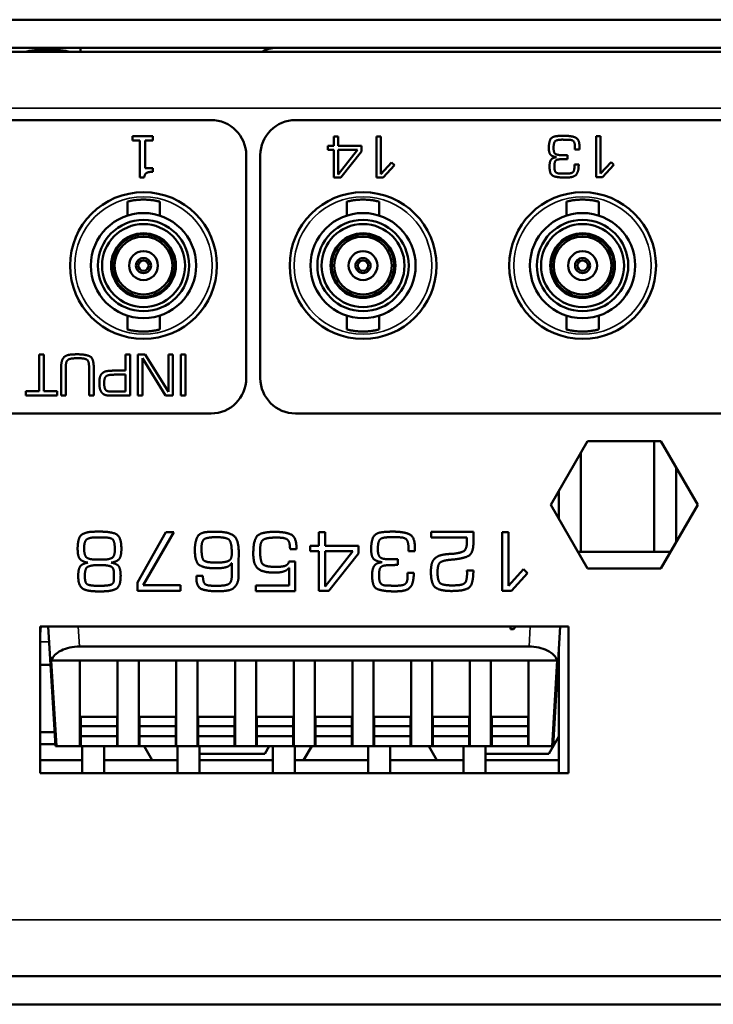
# Model space of a CAD drawing. Header units: inches. Extents: x 1.8 to 36.9, y 5.5 to 26.1.
# Tile 19 of 38: x 25.9 to 27, y 5.5 to 7.2. Entities that reach past the tile are written whole.
import ezdxf

# ---------------------------------------------------------------- set-up
doc = ezdxf.new("R2010")
doc.units = ezdxf.units.IN
doc.header["$MEASUREMENT"] = 0
doc.layers.add('Visible (ANSI)', color=7, linetype='Continuous', lineweight=50)
doc.layers.add('Visible Narrow (ANSI)', color=7, linetype='Continuous', lineweight=35)

msp = doc.modelspace()

# ---------------------------------------------------------------- linework, layer by layer
at = {"layer": 'Visible (ANSI)'}
for p, q in [((34.5639, 7.2114), (17.2559, 7.2114)), ((17.2559, 7.1634), (34.5639, 7.1634)), ((17.3109, 7.1564), (34.5089, 7.1564)), ((25.9659, 7.1564), (25.9659, 7.1634)), ((26.1884, 7.0404), (17.3564, 7.0404)), ((29.9284, 7.0404), (26.3324, 7.0404)), ((26.0549, 7.0127), (26.0549, 7.0055)), ((26.0891, 7.0127), (26.0549, 7.0127)), ((26.0549, 7.0055), (26.0674, 7.0055)), ((26.0674, 7.0055), (26.0674, 6.9424)), ((26.0764, 7.0055), (26.0891, 7.0055)), ((26.0764, 6.9586), (26.0764, 7.0055)), ((26.0891, 7.0055), (26.0891, 7.0127)), ((26.3977, 7.0124), (26.3977, 6.9963)), ((26.4051, 7.0124), (26.3977, 7.0124)), ((26.4051, 6.9963), (26.4051, 7.0124)), ((26.4778, 7.0124), (26.4705, 7.0124)), ((26.4705, 7.0124), (26.4705, 6.9424)), ((26.4778, 6.9484), (26.4778, 7.0124)), ((26.8518, 7.0131), (26.8445, 7.0131)), ((26.8445, 7.0131), (26.8445, 6.9431)), ((26.8518, 6.9491), (26.8518, 7.0131)), ((26.3872, 6.9963), (26.3872, 6.9897)), ((26.3977, 6.9963), (26.3872, 6.9963)), ((26.3872, 6.9897), (26.3977, 6.9897)), ((26.3977, 6.9897), (26.3977, 6.9424)), ((26.4447, 6.9963), (26.4051, 6.9963)), ((26.4051, 6.9897), (26.4381, 6.9897)), ((26.4381, 6.9897), (26.4051, 6.9476)), ((26.4051, 6.9476), (26.4051, 6.9897)), ((26.4095, 6.9424), (26.4447, 6.987)), ((26.4447, 6.987), (26.4447, 6.9963)), ((26.7958, 6.9806), (26.7862, 6.9806)), ((26.7958, 6.9739), (26.7958, 6.9806)), ((26.8084, 6.9944), (26.8084, 6.9903)), ((26.8084, 6.9903), (26.816, 6.9903)), ((26.2484, 6.6004), (26.2484, 6.9804)), ((26.2724, 6.9804), (26.2724, 6.6004)), ((26.4958, 6.9681), (26.4778, 6.9484)), ((26.5007, 6.9635), (26.4958, 6.9681)), ((26.7868, 6.9738), (26.7913, 6.9738)), ((26.8147, 6.9646), (26.8074, 6.9646)), ((26.8698, 6.9688), (26.8518, 6.9491)), ((26.8554, 6.9431), (26.8747, 6.9642)), ((26.8747, 6.9642), (26.8698, 6.9688)), ((26.0891, 6.9586), (26.0764, 6.9586)), ((26.0891, 6.9522), (26.0891, 6.9586)), ((26.4814, 6.9424), (26.5007, 6.9635)), ((26.7942, 6.9492), (26.7885, 6.9492)), ((26.8073, 6.9621), (26.8073, 6.9596)), ((26.8073, 6.9596), (26.8073, 6.9581)), ((26.0674, 6.9424), (26.0746, 6.9424)), ((26.3977, 6.9424), (26.4095, 6.9424)), ((26.4705, 6.9424), (26.4814, 6.9424)), ((26.7905, 6.9424), (26.7939, 6.9424)), ((26.8445, 6.9431), (26.8554, 6.9431)), ((26.0459, 6.9014), (26.0459, 6.8777)), ((26.101, 6.9014), (26.101, 6.8777)), ((26.4198, 6.9014), (26.4198, 6.8777)), ((26.4749, 6.9014), (26.4749, 6.8777)), ((26.7938, 6.9014), (26.7938, 6.8777)), ((26.8489, 6.9014), (26.8489, 6.8777)), ((26.0734, 6.8476), (26.0734, 6.8456)), ((26.4473, 6.8476), (26.4473, 6.8456)), ((26.8213, 6.8476), (26.8213, 6.8456)), ((26.0274, 6.819), (26.0257, 6.82)), ((26.1212, 6.82), (26.1195, 6.819)), ((26.4013, 6.819), (26.3996, 6.82)), ((26.4951, 6.82), (26.4934, 6.819)), ((26.7753, 6.819), (26.7736, 6.82)), ((26.8691, 6.82), (26.8674, 6.819)), ((26.0257, 6.7649), (26.0274, 6.7659)), ((26.1212, 6.7649), (26.1195, 6.7659)), ((26.3996, 6.7649), (26.4013, 6.7659)), ((26.4951, 6.7649), (26.4934, 6.7659)), ((26.7736, 6.7649), (26.7753, 6.7659)), ((26.8691, 6.7649), (26.8674, 6.7659)), ((26.0734, 6.7393), (26.0734, 6.7373)), ((26.4473, 6.7393), (26.4473, 6.7373)), ((26.8213, 6.7393), (26.8213, 6.7373)), ((26.0459, 6.7072), (26.0459, 6.6835)), ((26.101, 6.7072), (26.101, 6.6835)), ((26.4198, 6.7072), (26.4198, 6.6835)), ((26.4749, 6.7072), (26.4749, 6.6835)), ((26.7938, 6.7072), (26.7938, 6.6835)), ((26.8489, 6.7072), (26.8489, 6.6835)), ((25.9035, 6.6408), (25.8954, 6.6408)), ((25.8954, 6.6408), (25.8954, 6.5782)), ((25.9035, 6.5782), (25.9035, 6.6408)), ((25.9578, 6.6344), (25.9654, 6.6344)), ((26.0428, 6.6408), (26.0428, 6.6134)), ((26.0505, 6.6408), (26.0428, 6.6408)), ((26.0505, 6.5708), (26.0505, 6.6408)), ((26.0765, 6.6408), (26.0637, 6.6408)), ((26.0637, 6.6408), (26.0637, 6.5708)), ((26.0714, 6.6347), (26.1107, 6.5708)), ((26.0714, 6.5708), (26.0714, 6.6347)), ((26.1159, 6.5775), (26.0765, 6.6408)), ((26.1159, 6.6408), (26.1159, 6.5775)), ((26.1235, 6.6408), (26.1159, 6.6408)), ((26.1235, 6.5708), (26.1235, 6.6408)), ((26.1448, 6.6408), (26.1368, 6.6408)), ((26.1368, 6.6408), (26.1368, 6.5708)), ((26.1448, 6.5708), (26.1448, 6.6408)), ((25.9332, 6.6198), (25.9332, 6.5708)), ((25.9411, 6.5708), (25.9411, 6.6198)), ((25.9806, 6.6198), (25.9806, 6.5708)), ((25.9886, 6.5708), (25.9886, 6.6198)), ((26.0193, 6.6133), (26.019, 6.6133)), ((26.0428, 6.6134), (26.0226, 6.6134)), ((26.0241, 6.6065), (26.0428, 6.6065)), ((26.0428, 6.6065), (26.0428, 6.5777)), ((25.873, 6.5782), (25.873, 6.5708)), ((25.8954, 6.5782), (25.873, 6.5782)), ((25.9263, 6.5782), (25.9035, 6.5782)), ((25.9263, 6.5708), (25.9263, 6.5782)), ((25.873, 6.5708), (25.9263, 6.5708)), ((25.9332, 6.5708), (25.9411, 6.5708)), ((25.9806, 6.5708), (25.9886, 6.5708)), ((26.0178, 6.5708), (26.0505, 6.5708)), ((26.0198, 6.5776), (26.0181, 6.5776)), ((26.0428, 6.5777), (26.0216, 6.5777)), ((26.0637, 6.5708), (26.0714, 6.5708)), ((26.1107, 6.5708), (26.1235, 6.5708)), ((26.1368, 6.5708), (26.1448, 6.5708)), ((24.8268, 6.5404), (26.1884, 6.5404)), ((26.3324, 6.5404), (27.694, 6.5404)), ((26.767, 6.3848), (26.8296, 6.4933)), ((26.8296, 6.4933), (26.9549, 6.4933)), ((26.9435, 6.4933), (26.9435, 6.3044)), ((26.9549, 6.4933), (27.0176, 6.3848)), ((26.8181, 6.3044), (26.8181, 6.4733)), ((26.9805, 6.3206), (26.9805, 6.449)), ((26.7811, 6.4092), (26.7811, 6.3603)), ((26.8296, 6.2763), (26.767, 6.3848)), ((27.0176, 6.3848), (26.9549, 6.2763)), ((26.1117, 6.3381), (26.0633, 6.2523)), ((26.0726, 6.2476), (26.1251, 6.3381)), ((26.1251, 6.3381), (26.1117, 6.3381)), ((26.1951, 6.3294), (26.2, 6.3294)), ((26.2981, 6.3288), (26.3026, 6.3288)), ((26.3723, 6.3381), (26.3723, 6.315)), ((26.3829, 6.3381), (26.3723, 6.3381)), ((26.3829, 6.315), (26.3829, 6.3381)), ((26.6353, 6.3384), (26.5633, 6.3384)), ((26.5633, 6.3384), (26.5633, 6.3291)), ((26.5633, 6.3291), (26.624, 6.3291)), ((26.6353, 6.3198), (26.6353, 6.3384)), ((26.6949, 6.3381), (26.6844, 6.3381)), ((26.6844, 6.3381), (26.6844, 6.2381)), ((26.6949, 6.2466), (26.6949, 6.3381)), ((26.0245, 6.3099), (26.0245, 6.3073)), ((26.1609, 6.3104), (26.1609, 6.307)), ((26.3573, 6.315), (26.3573, 6.3056)), ((26.3723, 6.315), (26.3573, 6.315)), ((26.4395, 6.315), (26.3829, 6.315)), ((26.4395, 6.3018), (26.4395, 6.315)), ((26.5247, 6.3115), (26.5247, 6.3057)), ((26.2237, 6.3035), (26.2237, 6.2995)), ((26.2353, 6.2859), (26.2356, 6.304)), ((26.323, 6.3089), (26.3341, 6.3089)), ((26.3573, 6.3056), (26.3723, 6.3056)), ((26.3723, 6.3056), (26.3723, 6.2381)), ((26.3829, 6.3056), (26.43, 6.3056)), ((26.43, 6.3056), (26.3829, 6.2455)), ((26.3829, 6.2455), (26.3829, 6.3056)), ((26.3891, 6.2381), (26.4395, 6.3018)), ((26.5247, 6.3057), (26.5356, 6.3057)), ((26.8134, 6.3044), (26.9712, 6.3044)), ((25.9937, 6.2818), (26.0008, 6.2818)), ((26.0047, 6.2914), (25.999, 6.2914)), ((26.199, 6.2863), (26.1952, 6.2863)), ((26.2237, 6.2855), (26.2237, 6.2652)), ((26.2353, 6.2748), (26.2353, 6.2859)), ((26.3006, 6.2791), (26.2951, 6.2791)), ((26.332, 6.2883), (26.3213, 6.2883)), ((26.3213, 6.2774), (26.3213, 6.2473)), ((26.332, 6.2376), (26.332, 6.2883)), ((26.5068, 6.2918), (26.493, 6.2918)), ((26.4939, 6.282), (26.5004, 6.282)), ((26.5068, 6.2822), (26.5068, 6.2918)), ((26.9549, 6.2763), (26.8296, 6.2763)), ((25.9736, 6.262), (25.9736, 6.266)), ((26.0231, 6.2663), (26.0231, 6.2581)), ((26.1635, 6.2617), (26.1635, 6.2601)), ((26.1746, 6.2634), (26.1636, 6.2634)), ((26.5231, 6.2653), (26.5231, 6.2617)), ((26.5231, 6.2617), (26.5231, 6.2596)), ((26.5338, 6.2689), (26.5233, 6.2689)), ((26.6243, 6.2727), (26.6245, 6.2684)), ((26.6353, 6.2727), (26.6243, 6.2727)), ((26.6245, 6.2684), (26.6245, 6.2669)), ((26.7206, 6.2748), (26.6949, 6.2466)), ((26.7, 6.2381), (26.7276, 6.2682)), ((26.7276, 6.2682), (26.7206, 6.2748)), ((26.0008, 6.2467), (25.9965, 6.2467)), ((26.0633, 6.2523), (26.0633, 6.2381)), ((26.1362, 6.2476), (26.0726, 6.2476)), ((26.1362, 6.2381), (26.1362, 6.2476)), ((26.2008, 6.2467), (26.1972, 6.2467)), ((26.3213, 6.2473), (26.2647, 6.2473)), ((26.2647, 6.2473), (26.2647, 6.2376)), ((26.5045, 6.2469), (26.4963, 6.2469)), ((25.994, 6.2372), (26.003, 6.2372)), ((26.0633, 6.2381), (26.1362, 6.2381)), ((26.2647, 6.2376), (26.332, 6.2376)), ((26.3723, 6.2381), (26.3891, 6.2381)), ((26.4991, 6.2372), (26.504, 6.2372)), ((26.6844, 6.2381), (26.7, 6.2381)), ((25.8973, 6.1636), (25.8985, 6.1774)), ((25.8973, 6.1774), (26.7973, 6.1774)), ((25.8973, 5.9274), (25.8973, 6.1774)), ((25.9232, 5.9733), (25.9111, 6.1774)), ((26.6986, 6.1774), (26.6986, 6.1725)), ((26.7036, 6.1725), (26.7077, 6.1774)), ((26.7713, 5.9733), (26.7834, 6.1774)), ((26.7973, 6.1774), (26.7973, 5.9274)), ((26.6986, 6.1725), (26.7036, 6.1725)), ((26.7302, 6.1431), (25.9643, 6.1431)), ((26.7811, 6.1385), (26.7811, 5.9274)), ((25.8973, 6.112), (25.915, 6.112)), ((25.9652, 6.1194), (25.9163, 6.1194)), ((25.925, 5.9733), (25.9163, 6.1194)), ((25.9652, 5.9733), (25.9652, 6.1194)), ((26.0293, 6.1194), (25.9652, 6.1194)), ((26.0652, 6.1194), (26.0293, 6.1194)), ((26.0293, 5.9733), (26.0293, 6.1194)), ((26.0652, 6.1194), (26.0652, 5.9733)), ((26.1293, 6.1194), (26.0652, 6.1194)), ((26.1652, 6.1194), (26.1293, 6.1194)), ((26.1293, 6.1194), (26.1293, 5.9733)), ((26.1652, 6.1194), (26.1652, 5.9733)), ((26.2293, 6.1194), (26.1652, 6.1194)), ((26.2652, 6.1194), (26.2293, 6.1194)), ((26.2293, 6.1194), (26.2293, 5.9733)), ((26.2652, 6.1194), (26.2652, 5.9733)), ((26.3293, 6.1194), (26.2652, 6.1194)), ((26.3652, 6.1194), (26.3293, 6.1194)), ((26.3293, 6.1194), (26.3293, 5.9733)), ((26.3652, 6.1194), (26.3652, 5.9733)), ((26.4293, 6.1194), (26.3652, 6.1194)), ((26.4652, 6.1194), (26.4293, 6.1194)), ((26.4293, 6.1194), (26.4293, 5.9733)), ((26.4652, 6.1194), (26.4652, 5.9733)), ((26.5293, 6.1194), (26.4652, 6.1194)), ((26.5652, 6.1194), (26.5293, 6.1194)), ((26.5293, 6.1194), (26.5293, 5.9733)), ((26.5652, 6.1194), (26.5652, 5.9733)), ((26.6293, 6.1194), (26.5652, 6.1194)), ((26.6652, 6.1194), (26.6293, 6.1194)), ((26.6293, 6.1194), (26.6293, 5.9733)), ((26.6652, 6.1194), (26.6652, 5.9733)), ((26.7293, 6.1194), (26.6652, 6.1194)), ((26.7293, 6.1194), (26.7293, 5.9733)), ((26.7782, 6.1194), (26.7293, 6.1194)), ((26.7782, 6.1194), (26.7695, 5.9733)), ((26.7811, 6.112), (26.7795, 6.112)), ((25.9665, 6.0235), (25.9665, 6.0072)), ((25.9665, 6.0235), (26.0284, 6.0235)), ((26.0284, 6.0235), (26.0284, 6.0072)), ((26.0665, 6.0235), (26.0665, 6.0072)), ((26.0665, 6.0235), (26.1284, 6.0235)), ((26.1284, 6.0235), (26.1284, 6.0072)), ((26.1665, 6.0235), (26.1665, 6.0072)), ((26.1665, 6.0235), (26.2284, 6.0235)), ((26.2284, 6.0235), (26.2284, 6.0072)), ((26.2665, 6.0235), (26.2665, 6.0072)), ((26.2665, 6.0235), (26.3284, 6.0235)), ((26.3284, 6.0235), (26.3284, 6.0072)), ((26.3665, 6.0235), (26.3665, 6.0072)), ((26.3665, 6.0235), (26.4284, 6.0235)), ((26.4284, 6.0235), (26.4284, 6.0072)), ((26.4665, 6.0235), (26.4665, 6.0072)), ((26.4665, 6.0235), (26.5284, 6.0235)), ((26.5284, 6.0235), (26.5284, 6.0072)), ((26.5665, 6.0235), (26.5665, 6.0072)), ((26.5665, 6.0235), (26.6284, 6.0235)), ((26.6284, 6.0235), (26.6284, 6.0072)), ((26.6665, 6.0235), (26.6665, 6.0072)), ((26.6665, 6.0235), (26.7284, 6.0235)), ((26.7284, 6.0235), (26.7284, 6.0072)), ((25.9218, 5.9974), (25.8973, 5.9974)), ((25.9665, 6.0072), (25.9665, 5.9902)), ((25.9665, 6.0072), (26.0284, 6.0072)), ((26.0284, 6.0072), (26.0284, 5.9902)), ((26.0665, 6.0072), (26.0665, 5.9902)), ((26.0665, 6.0072), (26.1284, 6.0072)), ((26.1284, 6.0072), (26.1284, 5.9902)), ((26.1665, 6.0072), (26.1665, 5.9902)), ((26.1665, 6.0072), (26.2284, 6.0072)), ((26.2284, 6.0072), (26.2284, 5.9902)), ((26.2665, 6.0072), (26.2665, 5.9902)), ((26.2665, 6.0072), (26.3284, 6.0072)), ((26.3284, 6.0072), (26.3284, 5.9902)), ((26.3665, 6.0072), (26.3665, 5.9902)), ((26.3665, 6.0072), (26.4284, 6.0072)), ((26.4284, 6.0072), (26.4284, 5.9902)), ((26.4665, 6.0072), (26.4665, 5.9902)), ((26.4665, 6.0072), (26.5284, 6.0072)), ((26.5284, 6.0072), (26.5284, 5.9902)), ((26.5665, 6.0072), (26.5665, 5.9902)), ((26.5665, 6.0072), (26.6284, 6.0072)), ((26.6284, 6.0072), (26.6284, 5.9902)), ((26.6665, 6.0072), (26.6665, 5.9902)), ((26.6665, 6.0072), (26.7284, 6.0072)), ((26.7284, 6.0072), (26.7284, 5.9902)), ((25.923, 5.9769), (25.8973, 5.9769)), ((25.9665, 5.9902), (25.9665, 5.9735)), ((25.9665, 5.9902), (26.0284, 5.9902)), ((26.0284, 5.9902), (26.0284, 5.9735)), ((26.0665, 5.9902), (26.0665, 5.9735)), ((26.0665, 5.9902), (26.1284, 5.9902)), ((26.1284, 5.9902), (26.1284, 5.9735)), ((26.1665, 5.9902), (26.1665, 5.9735)), ((26.1665, 5.9902), (26.2284, 5.9902)), ((26.2284, 5.9902), (26.2284, 5.9735)), ((26.2665, 5.9902), (26.2665, 5.9735)), ((26.2665, 5.9902), (26.3284, 5.9902)), ((26.3284, 5.9902), (26.3284, 5.9735)), ((26.3665, 5.9902), (26.3665, 5.9735)), ((26.3665, 5.9902), (26.4284, 5.9902)), ((26.4284, 5.9902), (26.4284, 5.9735)), ((26.4665, 5.9902), (26.4665, 5.9735)), ((26.4665, 5.9902), (26.5284, 5.9902)), ((26.5284, 5.9902), (26.5284, 5.9735)), ((26.5665, 5.9902), (26.5665, 5.9735)), ((26.5665, 5.9902), (26.6284, 5.9902)), ((26.6284, 5.9902), (26.6284, 5.9735)), ((26.6665, 5.9902), (26.6665, 5.9735)), ((26.6665, 5.9902), (26.7284, 5.9902)), ((26.7284, 5.9902), (26.7284, 5.9735)), ((26.7811, 5.9897), (26.7641, 5.9603)), ((26.7737, 5.9769), (26.7715, 5.9769)), ((25.925, 5.9733), (25.9232, 5.9733)), ((25.925, 5.9733), (25.9652, 5.9733)), ((25.9652, 5.9733), (26.0293, 5.9733)), ((25.9665, 5.9735), (26.0284, 5.9735)), ((25.9691, 5.9733), (25.9691, 5.9274)), ((26.0061, 5.9274), (26.0061, 5.9733)), ((26.0293, 5.9733), (26.0652, 5.9733)), ((26.0652, 5.9733), (26.1293, 5.9733)), ((26.0665, 5.9735), (26.1284, 5.9735)), ((26.0743, 5.9733), (26.0881, 5.9494)), ((26.1293, 5.9733), (26.1652, 5.9733)), ((26.1315, 5.9733), (26.1315, 5.9274)), ((26.1652, 5.9733), (26.2293, 5.9733)), ((26.1665, 5.9735), (26.2284, 5.9735)), ((26.1685, 5.9274), (26.1685, 5.9733)), ((26.2801, 5.9603), (26.1685, 5.9603)), ((26.2293, 5.9733), (26.2652, 5.9733)), ((26.2652, 5.9733), (26.3293, 5.9733)), ((26.2665, 5.9735), (26.3284, 5.9735)), ((26.2876, 5.9733), (26.2801, 5.9603)), ((26.2939, 5.9733), (26.2939, 5.9274)), ((26.3293, 5.9733), (26.3652, 5.9733)), ((26.3309, 5.9274), (26.3309, 5.9733)), ((26.3461, 5.9494), (26.3599, 5.9733)), ((26.3652, 5.9733), (26.4293, 5.9733)), ((26.3665, 5.9735), (26.4284, 5.9735)), ((26.4293, 5.9733), (26.4652, 5.9733)), ((26.4563, 5.9733), (26.4563, 5.9274)), ((26.4652, 5.9733), (26.5293, 5.9733)), ((26.4665, 5.9735), (26.5284, 5.9735)), ((26.4933, 5.9274), (26.4933, 5.9733)), ((26.5293, 5.9733), (26.5652, 5.9733)), ((26.5593, 5.9733), (26.5731, 5.9494)), ((26.5652, 5.9733), (26.6293, 5.9733)), ((26.5665, 5.9735), (26.6284, 5.9735)), ((26.6187, 5.9733), (26.6187, 5.9274)), ((26.6293, 5.9733), (26.6652, 5.9733)), ((26.6557, 5.9274), (26.6557, 5.9733)), ((26.7641, 5.9603), (26.6557, 5.9603)), ((26.6652, 5.9733), (26.7293, 5.9733)), ((26.6665, 5.9735), (26.7284, 5.9735)), ((26.7293, 5.9733), (26.7695, 5.9733)), ((26.7713, 5.9733), (26.7695, 5.9733)), ((25.9691, 5.9494), (25.8973, 5.9494)), ((26.1315, 5.9494), (26.0061, 5.9494)), ((26.2939, 5.9494), (26.1685, 5.9494)), ((26.4563, 5.9494), (26.3309, 5.9494)), ((26.6187, 5.9494), (26.4933, 5.9494)), ((26.7811, 5.9494), (26.6557, 5.9494)), ((26.7973, 5.9274), (25.8973, 5.9274)), ((17.2839, 5.5814), (34.5359, 5.5814)), ((17.2839, 5.5334), (34.5359, 5.5334))]:
    msp.add_line(p, q, dxfattribs=at)
for centre, radius in [((26.0734, 6.7924), 0.125), ((26.4474, 6.7924), 0.125), ((26.8214, 6.7924), 0.125), ((26.0734, 6.7924), 0.0896), ((26.4473, 6.7924), 0.0896), ((26.8213, 6.7924), 0.0896), ((26.0734, 6.7924), 0.0778), ((26.0734, 6.7924), 0.0707), ((26.4473, 6.7924), 0.0778), ((26.4473, 6.7924), 0.0707), ((26.8213, 6.7924), 0.0778), ((26.8213, 6.7924), 0.0707), ((26.0734, 6.7924), 0.0551), ((26.4473, 6.7924), 0.0551), ((26.8213, 6.7924), 0.0551), ((26.0734, 6.7924), 0.0531), ((26.0734, 6.7924), 0.0492), ((26.4473, 6.7924), 0.0531), ((26.4473, 6.7924), 0.0492), ((26.8213, 6.7924), 0.0531), ((26.8213, 6.7924), 0.0492), ((26.0734, 6.7924), 0.0246), ((26.4473, 6.7924), 0.0246), ((26.8213, 6.7924), 0.0246), ((26.0734, 6.7924), 0.0128), ((26.0734, 6.7924), 0.00886), ((26.4473, 6.7924), 0.0128), ((26.4473, 6.7924), 0.00886), ((26.8213, 6.7924), 0.0128), ((26.8213, 6.7924), 0.00886)]:
    msp.add_circle(centre, radius, dxfattribs=at)
for centre, radius, start, end in [((26.2998, 7.1154), 0.048, 90, 121.3322), ((26.1884, 6.9804), 0.06, 0, 90), ((26.3324, 6.9804), 0.06, 90, 180), ((26.1884, 6.6004), 0.06, 270, 0), ((26.3324, 6.6004), 0.06, 180, 270)]:
    msp.add_arc(centre, radius, start, end, dxfattribs=at)
msp.add_ellipse((25.911, 6.3037), major_axis=(-0.0124, -0.1418), ratio=0.066371, start_param=6.122123, end_param=6.131571, dxfattribs=at)
for points, knots in [([(25.9099, 7.1608), (25.9025, 7.1608), (25.8947, 7.1603), (25.8814, 7.1587), (25.8757, 7.1576), (25.8711, 7.1564)], [0.4350515, 0.4350515, 0.4350515, 0.4350515, 0.4914032, 0.4914032, 0.5403665, 0.5403665, 0.5403665, 0.5403665]), ([(25.9487, 7.1564), (25.9441, 7.1576), (25.9385, 7.1587), (25.9251, 7.1603), (25.9173, 7.1608), (25.9099, 7.1608)], [0.3297364, 0.3297364, 0.3297364, 0.3297364, 0.3786997, 0.3786997, 0.4350515, 0.4350515, 0.4350515, 0.4350515]), ([(26.101, 6.9014), (26.101, 6.9014), (26.1009, 6.9014), (26.1007, 6.9015), (26.1005, 6.9015), (26.1003, 6.9016), (26.0999, 6.9017), (26.0995, 6.9018), (26.0991, 6.9019), (26.0985, 6.902), (26.098, 6.9021), (26.0974, 6.9023), (26.0967, 6.9024), (26.0959, 6.9026), (26.0952, 6.9027), (26.0943, 6.9029), (26.0934, 6.9031), (26.0925, 6.9032), (26.0915, 6.9034), (26.0905, 6.9035), (26.0894, 6.9037), (26.0883, 6.9039), (26.0872, 6.904), (26.086, 6.9041), (26.0848, 6.9043), (26.0836, 6.9044), (26.0824, 6.9045), (26.0811, 6.9046), (26.0799, 6.9047), (26.0786, 6.9047), (26.0773, 6.9048), (26.076, 6.9048), (26.0747, 6.9048), (26.0734, 6.9048), (26.0721, 6.9048), (26.0708, 6.9048), (26.0696, 6.9048), (26.0683, 6.9047), (26.067, 6.9047), (26.0657, 6.9046), (26.0645, 6.9045), (26.0633, 6.9044), (26.0621, 6.9043), (26.0609, 6.9041), (26.0597, 6.904), (26.0586, 6.9039), (26.0575, 6.9037), (26.0564, 6.9035), (26.0554, 6.9034), (26.0544, 6.9032), (26.0535, 6.9031), (26.0526, 6.9029), (26.0517, 6.9027), (26.0509, 6.9026), (26.0502, 6.9024), (26.0495, 6.9023), (26.0489, 6.9021), (26.0483, 6.902), (26.0478, 6.9019), (26.0473, 6.9018), (26.047, 6.9017), (26.0466, 6.9016), (26.0463, 6.9015), (26.0462, 6.9015), (26.046, 6.9014), (26.0459, 6.9014), (26.0459, 6.9014)], [0, 0, 0, 0, 0.045455, 0.045455, 0.045455, 0.090909, 0.090909, 0.090909, 0.136364, 0.136364, 0.136364, 0.181818, 0.181818, 0.181818, 0.227273, 0.227273, 0.227273, 0.272727, 0.272727, 0.272727, 0.318182, 0.318182, 0.318182, 0.363636, 0.363636, 0.363636, 0.409091, 0.409091, 0.409091, 0.454545, 0.454545, 0.454545, 0.5, 0.5, 0.5, 0.545455, 0.545455, 0.545455, 0.590909, 0.590909, 0.590909, 0.636364, 0.636364, 0.636364, 0.681818, 0.681818, 0.681818, 0.727273, 0.727273, 0.727273, 0.772727, 0.772727, 0.772727, 0.818182, 0.818182, 0.818182, 0.863636, 0.863636, 0.863636, 0.909091, 0.909091, 0.909091, 0.954545, 0.954545, 0.954545, 1, 1, 1, 1]), ([(26.4749, 6.9014), (26.4749, 6.9014), (26.4748, 6.9014), (26.4746, 6.9015), (26.4744, 6.9015), (26.4742, 6.9016), (26.4738, 6.9017), (26.4734, 6.9018), (26.473, 6.9019), (26.4724, 6.902), (26.4719, 6.9021), (26.4713, 6.9023), (26.4705, 6.9024), (26.4698, 6.9026), (26.469, 6.9027), (26.4682, 6.9029), (26.4673, 6.9031), (26.4664, 6.9032), (26.4654, 6.9034), (26.4644, 6.9035), (26.4633, 6.9037), (26.4622, 6.9039), (26.4611, 6.904), (26.4599, 6.9041), (26.4587, 6.9043), (26.4575, 6.9044), (26.4563, 6.9045), (26.455, 6.9046), (26.4538, 6.9047), (26.4525, 6.9047), (26.4512, 6.9048), (26.4499, 6.9048), (26.4486, 6.9048), (26.4473, 6.9048), (26.446, 6.9048), (26.4447, 6.9048), (26.4434, 6.9048), (26.4422, 6.9047), (26.4409, 6.9047), (26.4396, 6.9046), (26.4384, 6.9045), (26.4371, 6.9044), (26.4359, 6.9043), (26.4348, 6.9041), (26.4336, 6.904), (26.4325, 6.9039), (26.4314, 6.9037), (26.4303, 6.9035), (26.4293, 6.9034), (26.4283, 6.9032), (26.4274, 6.9031), (26.4265, 6.9029), (26.4256, 6.9027), (26.4248, 6.9026), (26.4241, 6.9024), (26.4234, 6.9023), (26.4228, 6.9021), (26.4222, 6.902), (26.4217, 6.9019), (26.4212, 6.9018), (26.4209, 6.9017), (26.4205, 6.9016), (26.4202, 6.9015), (26.42, 6.9015), (26.4199, 6.9014), (26.4198, 6.9014), (26.4198, 6.9014)], [0, 0, 0, 0, 0.045455, 0.045455, 0.045455, 0.090909, 0.090909, 0.090909, 0.136364, 0.136364, 0.136364, 0.181818, 0.181818, 0.181818, 0.227273, 0.227273, 0.227273, 0.272727, 0.272727, 0.272727, 0.318182, 0.318182, 0.318182, 0.363636, 0.363636, 0.363636, 0.409091, 0.409091, 0.409091, 0.454545, 0.454545, 0.454545, 0.5, 0.5, 0.5, 0.545455, 0.545455, 0.545455, 0.590909, 0.590909, 0.590909, 0.636364, 0.636364, 0.636364, 0.681818, 0.681818, 0.681818, 0.727273, 0.727273, 0.727273, 0.772727, 0.772727, 0.772727, 0.818182, 0.818182, 0.818182, 0.863636, 0.863636, 0.863636, 0.909091, 0.909091, 0.909091, 0.954545, 0.954545, 0.954545, 1, 1, 1, 1]), ([(26.8489, 6.9014), (26.8489, 6.9014), (26.8488, 6.9014), (26.8486, 6.9015), (26.8485, 6.9015), (26.8482, 6.9016), (26.8478, 6.9017), (26.8474, 6.9018), (26.847, 6.9019), (26.8464, 6.902), (26.8459, 6.9021), (26.8453, 6.9023), (26.8446, 6.9024), (26.8439, 6.9026), (26.8431, 6.9027), (26.8422, 6.9029), (26.8413, 6.9031), (26.8404, 6.9032), (26.8394, 6.9034), (26.8384, 6.9035), (26.8373, 6.9037), (26.8362, 6.9039), (26.8351, 6.904), (26.8339, 6.9041), (26.8327, 6.9043), (26.8315, 6.9044), (26.8303, 6.9045), (26.8291, 6.9046), (26.8278, 6.9047), (26.8265, 6.9047), (26.8252, 6.9048), (26.8239, 6.9048), (26.8226, 6.9048), (26.8213, 6.9048), (26.82, 6.9048), (26.8188, 6.9048), (26.8175, 6.9048), (26.8162, 6.9047), (26.8149, 6.9047), (26.8136, 6.9046), (26.8124, 6.9045), (26.8112, 6.9044), (26.81, 6.9043), (26.8088, 6.9041), (26.8076, 6.904), (26.8065, 6.9039), (26.8054, 6.9037), (26.8043, 6.9035), (26.8033, 6.9034), (26.8023, 6.9032), (26.8014, 6.9031), (26.8005, 6.9029), (26.7996, 6.9027), (26.7988, 6.9026), (26.7981, 6.9024), (26.7974, 6.9023), (26.7968, 6.9021), (26.7962, 6.902), (26.7957, 6.9019), (26.7953, 6.9018), (26.7949, 6.9017), (26.7945, 6.9016), (26.7942, 6.9015), (26.7941, 6.9015), (26.7939, 6.9014), (26.7938, 6.9014), (26.7938, 6.9014)], [0, 0, 0, 0, 0.045455, 0.045455, 0.045455, 0.090909, 0.090909, 0.090909, 0.136364, 0.136364, 0.136364, 0.181818, 0.181818, 0.181818, 0.227273, 0.227273, 0.227273, 0.272727, 0.272727, 0.272727, 0.318182, 0.318182, 0.318182, 0.363636, 0.363636, 0.363636, 0.409091, 0.409091, 0.409091, 0.454545, 0.454545, 0.454545, 0.5, 0.5, 0.5, 0.545455, 0.545455, 0.545455, 0.590909, 0.590909, 0.590909, 0.636364, 0.636364, 0.636364, 0.681818, 0.681818, 0.681818, 0.727273, 0.727273, 0.727273, 0.772727, 0.772727, 0.772727, 0.818182, 0.818182, 0.818182, 0.863636, 0.863636, 0.863636, 0.909091, 0.909091, 0.909091, 0.954545, 0.954545, 0.954545, 1, 1, 1, 1]), ([(26.0459, 6.6835), (26.0459, 6.6835), (26.046, 6.6834), (26.0462, 6.6834), (26.0463, 6.6834), (26.0466, 6.6833), (26.047, 6.6832), (26.0473, 6.6831), (26.0478, 6.683), (26.0483, 6.6829), (26.0489, 6.6828), (26.0495, 6.6826), (26.0502, 6.6825), (26.0509, 6.6823), (26.0517, 6.6822), (26.0526, 6.682), (26.0535, 6.6818), (26.0544, 6.6817), (26.0554, 6.6815), (26.0564, 6.6813), (26.0575, 6.6812), (26.0586, 6.681), (26.0597, 6.6809), (26.0609, 6.6807), (26.0621, 6.6806), (26.0633, 6.6805), (26.0645, 6.6804), (26.0657, 6.6803), (26.067, 6.6802), (26.0683, 6.6801), (26.0696, 6.6801), (26.0708, 6.6801), (26.0721, 6.68), (26.0734, 6.68), (26.0747, 6.68), (26.076, 6.6801), (26.0773, 6.6801), (26.0786, 6.6801), (26.0799, 6.6802), (26.0811, 6.6803), (26.0824, 6.6804), (26.0836, 6.6805), (26.0848, 6.6806), (26.086, 6.6807), (26.0872, 6.6809), (26.0883, 6.681), (26.0894, 6.6812), (26.0905, 6.6813), (26.0915, 6.6815), (26.0925, 6.6817), (26.0934, 6.6818), (26.0943, 6.682), (26.0952, 6.6822), (26.0959, 6.6823), (26.0967, 6.6825), (26.0974, 6.6826), (26.098, 6.6828), (26.0985, 6.6829), (26.0991, 6.683), (26.0995, 6.6831), (26.0999, 6.6832), (26.1003, 6.6833), (26.1005, 6.6834), (26.1007, 6.6834), (26.1009, 6.6834), (26.101, 6.6835), (26.101, 6.6835)], [0, 0, 0, 0, 0.045455, 0.045455, 0.045455, 0.090909, 0.090909, 0.090909, 0.136364, 0.136364, 0.136364, 0.181818, 0.181818, 0.181818, 0.227273, 0.227273, 0.227273, 0.272727, 0.272727, 0.272727, 0.318182, 0.318182, 0.318182, 0.363636, 0.363636, 0.363636, 0.409091, 0.409091, 0.409091, 0.454545, 0.454545, 0.454545, 0.5, 0.5, 0.5, 0.545455, 0.545455, 0.545455, 0.590909, 0.590909, 0.590909, 0.636364, 0.636364, 0.636364, 0.681818, 0.681818, 0.681818, 0.727273, 0.727273, 0.727273, 0.772727, 0.772727, 0.772727, 0.818182, 0.818182, 0.818182, 0.863636, 0.863636, 0.863636, 0.909091, 0.909091, 0.909091, 0.954545, 0.954545, 0.954545, 1, 1, 1, 1]), ([(26.4198, 6.6835), (26.4198, 6.6835), (26.4199, 6.6834), (26.42, 6.6834), (26.4202, 6.6834), (26.4205, 6.6833), (26.4209, 6.6832), (26.4212, 6.6831), (26.4217, 6.683), (26.4222, 6.6829), (26.4228, 6.6828), (26.4234, 6.6826), (26.4241, 6.6825), (26.4248, 6.6823), (26.4256, 6.6822), (26.4265, 6.682), (26.4274, 6.6818), (26.4283, 6.6817), (26.4293, 6.6815), (26.4303, 6.6813), (26.4314, 6.6812), (26.4325, 6.681), (26.4336, 6.6809), (26.4348, 6.6807), (26.4359, 6.6806), (26.4371, 6.6805), (26.4384, 6.6804), (26.4396, 6.6803), (26.4409, 6.6802), (26.4422, 6.6801), (26.4434, 6.6801), (26.4447, 6.6801), (26.446, 6.68), (26.4473, 6.68), (26.4486, 6.68), (26.4499, 6.6801), (26.4512, 6.6801), (26.4525, 6.6801), (26.4538, 6.6802), (26.455, 6.6803), (26.4563, 6.6804), (26.4575, 6.6805), (26.4587, 6.6806), (26.4599, 6.6807), (26.4611, 6.6809), (26.4622, 6.681), (26.4633, 6.6812), (26.4644, 6.6813), (26.4654, 6.6815), (26.4664, 6.6817), (26.4673, 6.6818), (26.4682, 6.682), (26.469, 6.6822), (26.4698, 6.6823), (26.4705, 6.6825), (26.4713, 6.6826), (26.4719, 6.6828), (26.4724, 6.6829), (26.473, 6.683), (26.4734, 6.6831), (26.4738, 6.6832), (26.4742, 6.6833), (26.4744, 6.6834), (26.4746, 6.6834), (26.4748, 6.6834), (26.4749, 6.6835), (26.4749, 6.6835)], [0, 0, 0, 0, 0.045455, 0.045455, 0.045455, 0.090909, 0.090909, 0.090909, 0.136364, 0.136364, 0.136364, 0.181818, 0.181818, 0.181818, 0.227273, 0.227273, 0.227273, 0.272727, 0.272727, 0.272727, 0.318182, 0.318182, 0.318182, 0.363636, 0.363636, 0.363636, 0.409091, 0.409091, 0.409091, 0.454545, 0.454545, 0.454545, 0.5, 0.5, 0.5, 0.545455, 0.545455, 0.545455, 0.590909, 0.590909, 0.590909, 0.636364, 0.636364, 0.636364, 0.681818, 0.681818, 0.681818, 0.727273, 0.727273, 0.727273, 0.772727, 0.772727, 0.772727, 0.818182, 0.818182, 0.818182, 0.863636, 0.863636, 0.863636, 0.909091, 0.909091, 0.909091, 0.954545, 0.954545, 0.954545, 1, 1, 1, 1]), ([(26.7938, 6.6835), (26.7938, 6.6835), (26.7939, 6.6834), (26.7941, 6.6834), (26.7942, 6.6834), (26.7945, 6.6833), (26.7949, 6.6832), (26.7953, 6.6831), (26.7957, 6.683), (26.7962, 6.6829), (26.7968, 6.6828), (26.7974, 6.6826), (26.7981, 6.6825), (26.7988, 6.6823), (26.7996, 6.6822), (26.8005, 6.682), (26.8014, 6.6818), (26.8023, 6.6817), (26.8033, 6.6815), (26.8043, 6.6813), (26.8054, 6.6812), (26.8065, 6.681), (26.8076, 6.6809), (26.8088, 6.6807), (26.81, 6.6806), (26.8112, 6.6805), (26.8124, 6.6804), (26.8136, 6.6803), (26.8149, 6.6802), (26.8162, 6.6801), (26.8175, 6.6801), (26.8188, 6.6801), (26.82, 6.68), (26.8213, 6.68), (26.8226, 6.68), (26.8239, 6.6801), (26.8252, 6.6801), (26.8265, 6.6801), (26.8278, 6.6802), (26.8291, 6.6803), (26.8303, 6.6804), (26.8315, 6.6805), (26.8327, 6.6806), (26.8339, 6.6807), (26.8351, 6.6809), (26.8362, 6.681), (26.8373, 6.6812), (26.8384, 6.6813), (26.8394, 6.6815), (26.8404, 6.6817), (26.8413, 6.6818), (26.8422, 6.682), (26.8431, 6.6822), (26.8439, 6.6823), (26.8446, 6.6825), (26.8453, 6.6826), (26.8459, 6.6828), (26.8464, 6.6829), (26.847, 6.683), (26.8474, 6.6831), (26.8478, 6.6832), (26.8482, 6.6833), (26.8485, 6.6834), (26.8486, 6.6834), (26.8488, 6.6834), (26.8489, 6.6835), (26.8489, 6.6835)], [0, 0, 0, 0, 0.045455, 0.045455, 0.045455, 0.090909, 0.090909, 0.090909, 0.136364, 0.136364, 0.136364, 0.181818, 0.181818, 0.181818, 0.227273, 0.227273, 0.227273, 0.272727, 0.272727, 0.272727, 0.318182, 0.318182, 0.318182, 0.363636, 0.363636, 0.363636, 0.409091, 0.409091, 0.409091, 0.454545, 0.454545, 0.454545, 0.5, 0.5, 0.5, 0.545455, 0.545455, 0.545455, 0.590909, 0.590909, 0.590909, 0.636364, 0.636364, 0.636364, 0.681818, 0.681818, 0.681818, 0.727273, 0.727273, 0.727273, 0.772727, 0.772727, 0.772727, 0.818182, 0.818182, 0.818182, 0.863636, 0.863636, 0.863636, 0.909091, 0.909091, 0.909091, 0.954545, 0.954545, 0.954545, 1, 1, 1, 1]), ([(25.9163, 6.1194), (25.9176, 6.1227), (25.9196, 6.1259), (25.9249, 6.1312), (25.9283, 6.1339), (25.9377, 6.1386), (25.9426, 6.1402), (25.9531, 6.1425), (25.9587, 6.1431), (25.9643, 6.1431)], [-0.2079325, -0.2079325, -0.2079325, -0.2079325, -0.140299, -0.140299, -0.0867512, -0.0867512, -0.0429485, -0.0429485, 0, 0, 0, 0]), ([(26.7302, 6.1431), (26.7358, 6.1431), (26.7414, 6.1425), (26.7519, 6.1402), (26.7568, 6.1386), (26.7662, 6.1339), (26.7696, 6.1312), (26.7749, 6.1259), (26.7769, 6.1227), (26.7782, 6.1194)], [-0.1482362, -0.1482362, -0.1482362, -0.1482362, -0.1176232, -0.1176232, -0.0864019, -0.0864019, -0.04821, -0.04821, -0.000001, -0.000001, -0.000001, -0.000001])]:
    msp.add_open_spline(points, degree=3, knots=knots, dxfattribs=at)
for points, degree in [([(26.7764, 7.0129), (26.7677, 7.0118), (26.7638, 6.9998), (26.7638, 6.9927)], 2), ([(26.7719, 6.993), (26.7719, 7.002), (26.7774, 7.007), (26.7867, 7.007)], 2), ([(26.7903, 7.0136), (26.7868, 7.0136), (26.7799, 7.0134), (26.7764, 7.0129)], 2), ([(26.7867, 7.007), (26.7881, 7.007), (26.7909, 7.0069), (26.7923, 7.0069)], 2), ([(26.8161, 6.9945), (26.8161, 7.0082), (26.8015, 7.0136), (26.7903, 7.0136)], 2), ([(26.7923, 7.0069), (26.7937, 7.0069), (26.7965, 7.0069), (26.798, 7.0069)], 2), ([(26.798, 7.0069), (26.8047, 7.0066), (26.8084, 7.0005), (26.8084, 6.9944)], 2), ([(26.7638, 6.9927), (26.7638, 6.985), (26.7692, 6.9783), (26.7769, 6.9772)], 2), ([(26.7862, 6.9806), (26.7784, 6.9806), (26.7719, 6.9845), (26.7719, 6.993)], 2), ([(26.816, 6.9903), (26.8161, 6.9914), (26.8161, 6.9934), (26.8161, 6.9945)], 2), ([(26.7652, 6.9649), (26.7651, 6.9637), (26.7651, 6.9614), (26.7651, 6.9602)], 2), ([(26.7679, 6.9732), (26.7665, 6.9714), (26.7654, 6.9671), (26.7652, 6.9649)], 2), ([(26.7762, 6.9771), (26.7738, 6.9767), (26.7695, 6.9752), (26.7679, 6.9732)], 2), ([(26.7733, 6.961), (26.7733, 6.9695), (26.7782, 6.9737), (26.7868, 6.9738)], 2), ([(26.7769, 6.9772), (26.7767, 6.9772), (26.7763, 6.9771), (26.7762, 6.9771)], 2), ([(26.7913, 6.9738), (26.7925, 6.9739), (26.7947, 6.9739), (26.7958, 6.9739)], 2), ([(26.7939, 6.9424), (26.8063, 6.9424), (26.8147, 6.9521), (26.8147, 6.9646)], 2), ([(26.8074, 6.9646), (26.8074, 6.9639), (26.8074, 6.9627), (26.8073, 6.9621)], 2), ([(26.0746, 6.9424), (26.0751, 6.9481), (26.0819, 6.9522), (26.0891, 6.9522)], 2), ([(26.7651, 6.9602), (26.7651, 6.947), (26.7795, 6.9424), (26.7905, 6.9424)], 2), ([(26.7827, 6.9493), (26.7765, 6.9496), (26.7733, 6.9551), (26.7733, 6.961)], 2), ([(26.7885, 6.9492), (26.787, 6.9492), (26.7842, 6.9493), (26.7827, 6.9493)], 2), ([(26.7971, 6.9493), (26.7964, 6.9492), (26.795, 6.9492), (26.7942, 6.9492)], 2), ([(26.8052, 6.9519), (26.8039, 6.9505), (26.7995, 6.9494), (26.7971, 6.9493)], 2), ([(26.8073, 6.9581), (26.8072, 6.9564), (26.8063, 6.9532), (26.8052, 6.9519)], 2), ([(25.9532, 6.641), (25.9414, 6.6406), (25.9332, 6.6306), (25.9332, 6.6198)], 2), ([(25.9411, 6.6198), (25.9411, 6.6293), (25.9484, 6.6344), (25.9578, 6.6344)], 2), ([(25.961, 6.6412), (25.959, 6.6412), (25.9551, 6.6411), (25.9532, 6.641)], 2), ([(25.9886, 6.6198), (25.9886, 6.635), (25.9738, 6.6412), (25.961, 6.6412)], 2), ([(25.9654, 6.6344), (25.9742, 6.6344), (25.9806, 6.6289), (25.9806, 6.6198)], 2), ([(26.019, 6.6133), (26.0146, 6.6131), (26.0061, 6.6118), (26.0027, 6.6084)], 2), ([(26.0226, 6.6134), (26.0217, 6.6134), (26.0201, 6.6133), (26.0193, 6.6133)], 2), ([(25.9984, 6.5979), (25.9983, 6.5965), (25.9982, 6.5939), (25.9982, 6.5926)], 2), ([(26.0027, 6.6084), (26.0006, 6.6064), (25.9987, 6.6008), (25.9984, 6.5979)], 2), ([(26.0064, 6.5924), (26.0064, 6.6024), (26.0148, 6.6065), (26.0241, 6.6065)], 2), ([(25.9982, 6.5926), (25.9982, 6.5916), (25.9983, 6.5893), (25.9983, 6.5883)], 2), ([(25.9983, 6.5883), (25.9986, 6.5843), (26.0009, 6.577), (26.004, 6.5742)], 2), ([(26.0181, 6.5776), (26.0102, 6.5776), (26.0064, 6.585), (26.0064, 6.5924)], 2), ([(26.004, 6.5742), (26.006, 6.5725), (26.0109, 6.5711), (26.0135, 6.5709)], 2), ([(26.0135, 6.5709), (26.0147, 6.5708), (26.0168, 6.5708), (26.0178, 6.5708)], 2), ([(26.0216, 6.5777), (26.0212, 6.5777), (26.0203, 6.5777), (26.0198, 6.5776)], 2), ([(25.9774, 6.3376), (25.9658, 6.3349), (25.9612, 6.3197), (25.9612, 6.3096)], 2), ([(25.9722, 6.3103), (25.9722, 6.3226), (25.9815, 6.3292), (25.9934, 6.3292)], 2), ([(25.988, 6.3388), (25.9854, 6.3387), (25.98, 6.3383), (25.9774, 6.3376)], 2), ([(25.9987, 6.339), (25.9962, 6.339), (25.9908, 6.339), (25.988, 6.3388)], 2), ([(25.9934, 6.3292), (25.9952, 6.3292), (25.999, 6.3292), (26.0009, 6.329)], 2), ([(26.0357, 6.3089), (26.0357, 6.3303), (26.0186, 6.339), (25.9987, 6.339)], 2), ([(26.0009, 6.329), (26.0029, 6.329), (26.0066, 6.3289), (26.0084, 6.3289)], 2), ([(26.0084, 6.3289), (26.0195, 6.3288), (26.0245, 6.3198), (26.0245, 6.3099)], 2), ([(26.1805, 6.3382), (26.1682, 6.3372), (26.1612, 6.3204), (26.1609, 6.3104)], 2), ([(26.1722, 6.3106), (26.1722, 6.3237), (26.1826, 6.3294), (26.1951, 6.3294)], 2), ([(26.1978, 6.3388), (26.1934, 6.3388), (26.1847, 6.3387), (26.1805, 6.3382)], 2), ([(26.2356, 6.304), (26.2356, 6.3257), (26.2182, 6.3388), (26.1978, 6.3388)], 2), ([(26.2, 6.3294), (26.2163, 6.3294), (26.2237, 6.3189), (26.2237, 6.3035)], 2), ([(26.2969, 6.3386), (26.2733, 6.3386), (26.2604, 6.3239), (26.2604, 6.301)], 2), ([(26.272, 6.3073), (26.272, 6.3224), (26.284, 6.3288), (26.2981, 6.3288)], 2), ([(26.3341, 6.3089), (26.3341, 6.3298), (26.3148, 6.3386), (26.2969, 6.3386)], 2), ([(26.3026, 6.3288), (26.3148, 6.3288), (26.323, 6.3215), (26.323, 6.3089)], 2), ([(26.479, 6.3379), (26.4666, 6.3363), (26.4611, 6.3192), (26.4611, 6.3091)], 2), ([(26.4726, 6.3094), (26.4726, 6.3223), (26.4804, 6.3295), (26.4937, 6.3295)], 2), ([(26.4989, 6.339), (26.4939, 6.339), (26.484, 6.3386), (26.479, 6.3379)], 2), ([(26.4937, 6.3295), (26.4957, 6.3295), (26.4998, 6.3293), (26.5017, 6.3293)], 2), ([(26.5357, 6.3117), (26.5357, 6.3311), (26.5149, 6.339), (26.4989, 6.339)], 2), ([(26.5017, 6.3293), (26.5038, 6.3293), (26.5077, 6.3293), (26.5098, 6.3293)], 2), ([(26.5098, 6.3293), (26.5195, 6.329), (26.5247, 6.3202), (26.5247, 6.3115)], 2), ([(26.624, 6.3291), (26.624, 6.3281), (26.6241, 6.326), (26.6241, 6.3249)], 2), ([(25.9612, 6.3096), (25.9612, 6.2985), (25.9672, 6.2884), (25.9783, 6.2861)], 2), ([(25.9861, 6.2917), (25.9768, 6.2926), (25.9722, 6.3022), (25.9722, 6.3103)], 2), ([(26.1952, 6.2863), (26.1784, 6.2863), (26.1722, 6.2954), (26.1722, 6.3106)], 2), ([(26.493, 6.2918), (26.4819, 6.2918), (26.4726, 6.2974), (26.4726, 6.3094)], 2), ([(26.5356, 6.3057), (26.5357, 6.3071), (26.5357, 6.3101), (26.5357, 6.3117)], 2), ([(26.6243, 6.3209), (26.6243, 6.3072), (26.6083, 6.3017), (26.5976, 6.301)], 2), ([(26.6024, 6.2916), (26.6173, 6.2931), (26.6353, 6.3015), (26.6353, 6.3198)], 2), ([(26.6241, 6.3249), (26.6243, 6.324), (26.6243, 6.3219), (26.6243, 6.3209)], 2), ([(26.0245, 6.3073), (26.0245, 6.2962), (26.0138, 6.2914), (26.0047, 6.2914)], 2), ([(26.0184, 6.2861), (26.0293, 6.2882), (26.0357, 6.2978), (26.0357, 6.3089)], 2), ([(26.1609, 6.307), (26.1609, 6.2873), (26.1765, 6.2766), (26.1946, 6.2766)], 2), ([(26.2237, 6.2995), (26.2236, 6.2969), (26.222, 6.292), (26.22, 6.2903)], 2), ([(26.2604, 6.301), (26.2604, 6.2821), (26.2772, 6.2692), (26.2951, 6.2692)], 2), ([(26.2951, 6.2791), (26.2779, 6.2791), (26.272, 6.2925), (26.272, 6.3073)], 2), ([(26.4611, 6.3091), (26.4611, 6.298), (26.4687, 6.2885), (26.4798, 6.2869)], 2), ([(26.5702, 6.2938), (26.5663, 6.2904), (26.5635, 6.2811), (26.5632, 6.2763)], 2), ([(26.5921, 6.3007), (26.5861, 6.3003), (26.5747, 6.2976), (26.5702, 6.2938)], 2), ([(26.5976, 6.301), (26.5963, 6.301), (26.5934, 6.3009), (26.5921, 6.3007)], 2), ([(25.9783, 6.2861), (25.9676, 6.2839), (25.9622, 6.2738), (25.9622, 6.2637)], 2), ([(25.9736, 6.266), (25.9736, 6.2767), (25.984, 6.2818), (25.9937, 6.2818)], 2), ([(25.999, 6.2914), (25.9957, 6.2914), (25.9893, 6.2914), (25.9861, 6.2917)], 2), ([(26.0008, 6.2818), (26.0024, 6.2818), (26.0062, 6.2818), (26.0081, 6.2817)], 2), ([(26.0081, 6.2817), (26.011, 6.2813), (26.0164, 6.2803), (26.0185, 6.2793)], 2), ([(26.0345, 6.2641), (26.0345, 6.274), (26.029, 6.2841), (26.0184, 6.2861)], 2), ([(26.0185, 6.2793), (26.0209, 6.2779), (26.0228, 6.2727), (26.023, 6.2696)], 2), ([(26.1946, 6.2766), (26.1962, 6.2766), (26.1999, 6.2766), (26.2016, 6.2768)], 2), ([(26.2071, 6.2866), (26.205, 6.2864), (26.2008, 6.2863), (26.199, 6.2863)], 2), ([(26.2016, 6.2768), (26.2052, 6.2768), (26.212, 6.2777), (26.2153, 6.2788)], 2), ([(26.22, 6.2903), (26.2177, 6.2885), (26.2109, 6.2869), (26.2071, 6.2866)], 2), ([(26.2153, 6.2788), (26.2182, 6.2797), (26.222, 6.2831), (26.2237, 6.2855)], 2), ([(26.3075, 6.2793), (26.3057, 6.2791), (26.3023, 6.2791), (26.3006, 6.2791)], 2), ([(26.303, 6.2693), (26.3083, 6.2698), (26.3181, 6.2731), (26.3213, 6.2774)], 2), ([(26.3165, 6.2815), (26.3145, 6.2804), (26.3099, 6.2796), (26.3075, 6.2793)], 2), ([(26.3213, 6.2883), (26.3209, 6.2861), (26.3184, 6.2826), (26.3165, 6.2815)], 2), ([(26.4669, 6.2812), (26.465, 6.2787), (26.4633, 6.2725), (26.463, 6.2694)], 2), ([(26.4787, 6.2867), (26.4753, 6.2862), (26.4692, 6.2841), (26.4669, 6.2812)], 2), ([(26.4746, 6.2638), (26.4746, 6.2759), (26.4816, 6.2819), (26.4939, 6.282)], 2), ([(26.4798, 6.2869), (26.4795, 6.2869), (26.4789, 6.2867), (26.4787, 6.2867)], 2), ([(26.5004, 6.282), (26.502, 6.2822), (26.5052, 6.2822), (26.5068, 6.2822)], 2), ([(26.5632, 6.2763), (26.563, 6.2745), (26.563, 6.2709), (26.563, 6.2693)], 2), ([(26.5743, 6.2693), (26.5743, 6.2832), (26.5834, 6.2898), (26.5944, 6.2909)], 2), ([(26.5944, 6.2909), (26.5957, 6.291), (26.5985, 6.2913), (26.6002, 6.2914)], 2), ([(26.6002, 6.2914), (26.6008, 6.2914), (26.6019, 6.2916), (26.6024, 6.2916)], 2), ([(25.9622, 6.2637), (25.9622, 6.2459), (25.9782, 6.2372), (25.994, 6.2372)], 2), ([(25.9738, 6.2576), (25.9736, 6.2588), (25.9736, 6.2609), (25.9736, 6.262)], 2), ([(26.003, 6.2372), (26.0195, 6.2372), (26.0345, 6.2462), (26.0345, 6.2641)], 2), ([(26.023, 6.2696), (26.0231, 6.2689), (26.0231, 6.2671), (26.0231, 6.2663)], 2), ([(26.1636, 6.2634), (26.1636, 6.2629), (26.1635, 6.2622), (26.1635, 6.2617)], 2), ([(26.1635, 6.2601), (26.1635, 6.2435), (26.1844, 6.2374), (26.1972, 6.2374)], 2), ([(26.1844, 6.2473), (26.1776, 6.2482), (26.1746, 6.2576), (26.1746, 6.2634)], 2), ([(26.2171, 6.2387), (26.227, 6.2405), (26.2354, 6.2544), (26.2354, 6.2637)], 2), ([(26.2236, 6.2602), (26.2234, 6.2583), (26.2225, 6.2544), (26.2216, 6.2527)], 2), ([(26.2237, 6.2652), (26.2237, 6.264), (26.2237, 6.2616), (26.2236, 6.2602)], 2), ([(26.2354, 6.2637), (26.2354, 6.2663), (26.2354, 6.2719), (26.2353, 6.2748)], 2), ([(26.2951, 6.2692), (26.297, 6.2692), (26.3009, 6.2692), (26.303, 6.2693)], 2), ([(26.463, 6.2694), (26.4629, 6.2676), (26.4629, 6.2643), (26.4629, 6.2626)], 2), ([(26.4629, 6.2626), (26.4629, 6.2437), (26.4834, 6.2372), (26.4991, 6.2372)], 2), ([(26.488, 6.247), (26.4792, 6.2475), (26.4746, 6.2554), (26.4746, 6.2638)], 2), ([(26.504, 6.2372), (26.5218, 6.2372), (26.5338, 6.2511), (26.5338, 6.2689)], 2), ([(26.5231, 6.2596), (26.523, 6.2572), (26.5218, 6.2526), (26.5202, 6.2508)], 2), ([(26.5233, 6.2689), (26.5233, 6.268), (26.5233, 6.2662), (26.5231, 6.2653)], 2), ([(26.563, 6.2693), (26.563, 6.2489), (26.5798, 6.2378), (26.5983, 6.2378)], 2), ([(26.5983, 6.2474), (26.5839, 6.2474), (26.5743, 6.2543), (26.5743, 6.2693)], 2), ([(26.6137, 6.2387), (26.6294, 6.2407), (26.6353, 6.2589), (26.6353, 6.2727)], 2), ([(26.6245, 6.2669), (26.6245, 6.2607), (26.6215, 6.25), (26.6143, 6.2484)], 2), ([(25.9772, 6.2495), (25.9754, 6.2509), (25.974, 6.2552), (25.9738, 6.2576)], 2), ([(25.9887, 6.2469), (25.9852, 6.2472), (25.9789, 6.2483), (25.9772, 6.2495)], 2), ([(25.9965, 6.2467), (25.9948, 6.2467), (25.9908, 6.2467), (25.9887, 6.2469)], 2), ([(26.0092, 6.247), (26.0069, 6.2469), (26.0026, 6.2467), (26.0008, 6.2467)], 2), ([(26.0202, 6.2498), (26.0184, 6.2485), (26.0123, 6.2472), (26.0092, 6.247)], 2), ([(26.0231, 6.2581), (26.0231, 6.2557), (26.022, 6.2513), (26.0202, 6.2498)], 2), ([(26.1972, 6.2467), (26.194, 6.2467), (26.1876, 6.2469), (26.1844, 6.2473)], 2), ([(26.2077, 6.247), (26.2059, 6.2469), (26.2024, 6.2467), (26.2008, 6.2467)], 2), ([(26.2216, 6.2527), (26.2198, 6.2497), (26.212, 6.2473), (26.2077, 6.247)], 2), ([(26.4963, 6.2469), (26.4942, 6.2469), (26.4901, 6.247), (26.488, 6.247)], 2), ([(26.5086, 6.247), (26.5076, 6.2469), (26.5056, 6.2469), (26.5045, 6.2469)], 2), ([(26.5202, 6.2508), (26.5183, 6.2488), (26.512, 6.2472), (26.5086, 6.247)], 2), ([(26.6062, 6.2476), (26.6042, 6.2474), (26.6001, 6.2474), (26.5983, 6.2474)], 2), ([(26.6143, 6.2484), (26.6123, 6.248), (26.6083, 6.2477), (26.6062, 6.2476)], 2), ([(26.1972, 6.2374), (26.1996, 6.2374), (26.2047, 6.2376), (26.2071, 6.2376)], 2), ([(26.2071, 6.2376), (26.2096, 6.2377), (26.2146, 6.2383), (26.2171, 6.2387)], 2), ([(26.5983, 6.2378), (26.6021, 6.2378), (26.6098, 6.2383), (26.6137, 6.2387)], 2), ([(25.8973, 6.1636), (25.8974, 6.1636), (25.8973, 6.1635), (25.8973, 6.1634)], 3)]:
    msp.add_open_spline(points, degree=degree, dxfattribs=at)
at = {"layer": 'Visible Narrow (ANSI)'}
for p, q in [((34.5089, 7.0604), (17.3109, 7.0604)), ((26.0635, 6.6678), (26.0834, 6.6678)), ((26.4375, 6.6678), (26.4574, 6.6678)), ((26.8115, 6.6678), (26.8314, 6.6678)), ((25.8973, 6.1636), (25.8985, 6.1774)), ((25.9643, 6.1431), (25.9623, 6.1774)), ((26.7302, 6.1431), (26.7322, 6.1774)), ((25.9126, 6.1514), (25.8973, 6.1514)), ((17.3109, 5.6774), (34.5089, 5.6774))]:
    msp.add_line(p, q, dxfattribs=at)
for centre in [(26.0734, 6.7924), (26.4473, 6.7924), (26.8213, 6.7924)]:
    msp.add_circle(centre, 0.1171, dxfattribs=at)
msp.add_arc((26.2998, 7.1154), 0.048, 90, 121.3322, dxfattribs=at)

doc.saveas('drawing.dxf')
